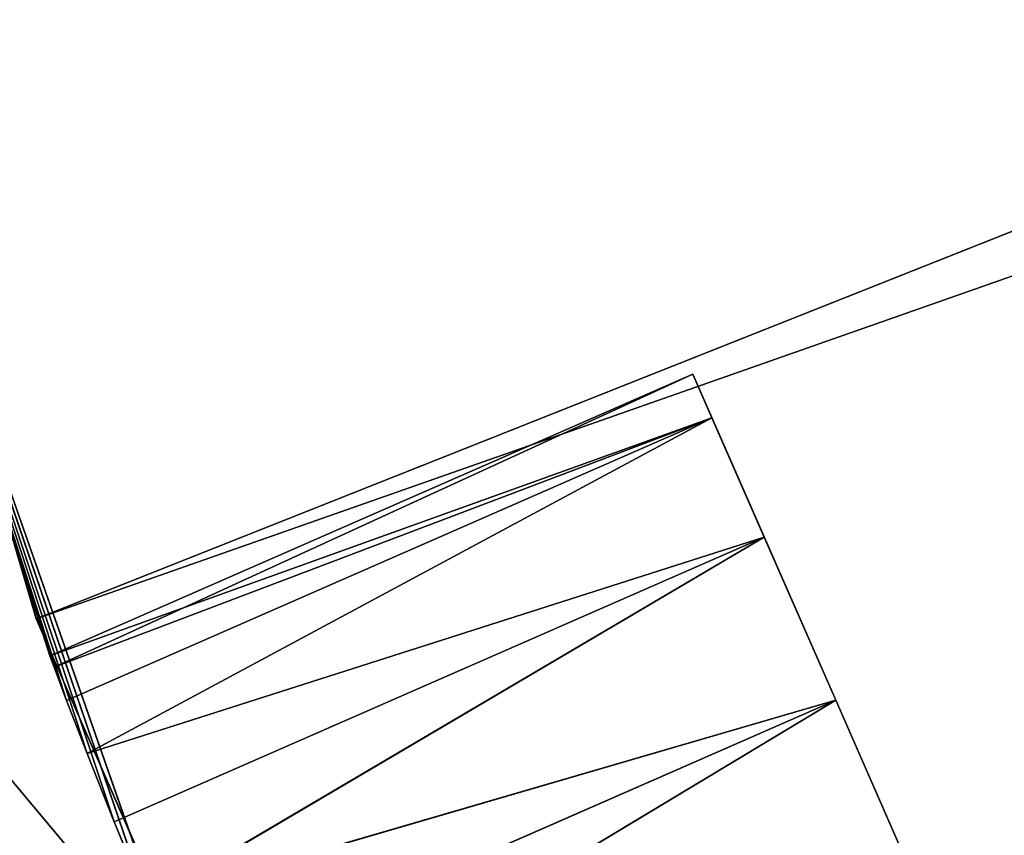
# Model space of a CAD drawing. Extents: x 638.7 to 693.7, y 0 to 55.
# Tile 6 of 256: x 641.7 to 645.8, y 17.7 to 21.1. Entities that reach past the tile are written whole.
import ezdxf

# ---------------------------------------------------------------- set-up
doc = ezdxf.new("R2010")
doc.units = 0
doc.header["$LTSCALE"] = 25.4
doc.layers.get('0').update_dxf_attribs({"color": 13, "linetype": 'CONTINUOUS'})

# ---------------------------------------------------------------- blocks, each defined once
blk = doc.blocks.new('LASER-750-8433-8431-8432_S')
at = {"color": 250}
for p, q in [((12.2904, 45.3396, 111.3072), (13.6282, 48.3909, 111.3072)), ((13.6282, 48.3909, 112.1072), (12.2904, 45.3396, 112.1072)), ((12.2904, 45.3396, 111.3072), (13.6282, 48.3909, 111.3072)), ((12.2904, 45.3396, 111.3072), (13.6282, 48.3909, 112.1072)), ((12.2904, 45.3396, 111.3072), (13.6282, 48.3909, 112.1072)), ((13.6282, 48.3909, 112.1072), (12.2904, 45.3396, 112.1072)), ((13.0688, 47.2408, 42.0562), (15.6579, 45.6821, 42.1072)), ((13.0688, 47.2408, 42.0562), (15.6579, 45.6821, 42.1072)), ((15.6579, 45.6821, 39.1072), (13.069, 47.2412, 39.1584)), ((15.6579, 45.6821, 39.1072), (13.069, 47.2412, 39.1584)), ((16.2602, 47.0558, 40.6072), (15.6579, 45.6821, 40.6072)), ((16.2602, 47.0558, 40.6072), (15.6579, 45.6821, 40.6072)), ((10.1722, 43.6119, 38.1072), (12.9104, 46.8867, 38.1072)), ((10.1722, 43.6119, 38.1072), (12.9104, 46.8867, 38.1072)), ((11.5958, 43.1295, 38.1072), (12.9104, 46.8867, 38.1072)), ((12.9104, 46.8867, 114.1072), (11.5958, 43.1295, 114.1072)), ((12.9104, 46.8867, 114.1072), (11.5958, 43.1295, 114.1072)), ((11.5958, 43.1295, 38.1072), (12.9104, 46.8867, 38.1072)), ((15.6579, 45.6821, 39.1072), (12.9104, 46.8867, 39.1072)), ((15.6579, 45.6821, 39.1072), (12.9104, 46.8867, 39.1072)), ((12.9104, 46.8867, 42.1072), (15.6579, 45.6821, 42.1072)), ((12.9104, 46.8867, 42.1072), (15.6579, 45.6821, 42.1072)), ((16.1795, 46.8718, 39.8572), (15.6579, 45.6821, 40.6072)), ((16.1795, 46.8718, 39.8572), (15.6579, 45.6821, 40.6072)), ((16.1795, 46.8718, 41.3572), (15.6579, 45.6821, 40.6072)), ((16.1795, 46.8718, 41.3572), (15.6579, 45.6821, 40.6072)), ((12.757, 46.5296, 39.1584), (11.5958, 43.1295, 38.1072)), ((12.757, 46.5296, 39.1584), (11.5958, 43.1295, 38.1072)), ((12.7566, 46.5286, 42.0557), (11.5958, 43.1295, 114.1072)), ((12.7566, 46.5286, 42.0557), (11.5958, 43.1295, 114.1072)), ((12.6191, 46.1955, 39.3082), (12.757, 46.5296, 39.1584)), ((12.6191, 46.1955, 39.3082), (12.757, 46.5296, 39.1584)), ((12.7566, 46.5286, 42.0557), (12.6191, 46.1955, 41.9063)), ((12.7566, 46.5286, 42.0557), (12.6191, 46.1955, 41.9063)), ((12.7566, 46.5286, 42.0557), (15.6579, 45.6821, 42.1072)), ((12.7566, 46.5286, 42.0557), (15.6579, 45.6821, 42.1072)), ((12.7566, 46.5286, 42.0557), (15.3568, 44.9952, 41.9063)), ((12.7566, 46.5286, 42.0557), (15.3568, 44.9952, 41.9063)), ((15.6579, 45.6821, 39.1072), (12.757, 46.5296, 39.1584)), ((15.6579, 45.6821, 39.1072), (12.757, 46.5296, 39.1584)), ((15.3568, 44.9952, 39.3082), (12.757, 46.5296, 39.1584)), ((15.3568, 44.9952, 39.3082), (12.757, 46.5296, 39.1584)), ((15.6579, 45.6821, 42.1072), (15.9591, 46.369, 41.9063)), ((15.9591, 46.369, 39.3082), (15.6579, 45.6821, 39.1072)), ((15.6579, 45.6821, 40.6072), (15.9591, 46.369, 39.3082)), ((15.9591, 46.369, 39.3082), (15.6579, 45.6821, 39.1072)), ((15.6579, 45.6821, 40.6072), (15.9591, 46.369, 39.3082)), ((15.9591, 46.369, 41.9063), (15.6579, 45.6821, 40.6072)), ((15.9591, 46.369, 41.9063), (15.6579, 45.6821, 40.6072)), ((15.6579, 45.6821, 42.1072), (15.9591, 46.369, 41.9063)), ((12.6191, 46.1955, 39.3082), (11.5958, 43.1295, 38.1072)), ((12.6191, 46.1955, 39.3082), (11.5958, 43.1295, 38.1072)), ((12.6191, 46.1955, 41.9063), (11.5958, 43.1295, 114.1072)), ((12.6191, 46.1955, 41.9063), (11.5958, 43.1295, 114.1072)), ((12.5044, 45.9067, 39.5464), (12.6191, 46.1955, 39.3082)), ((12.6191, 46.1955, 41.9063), (12.5044, 45.9068, 41.6681)), ((12.5044, 45.9067, 39.5464), (12.6191, 46.1955, 39.3082)), ((12.6191, 46.1955, 41.9063), (12.5044, 45.9068, 41.6681)), ((15.3568, 44.9952, 39.3082), (12.6191, 46.1955, 39.3082)), ((15.3568, 44.9952, 39.3082), (12.6191, 46.1955, 39.3082)), ((12.6191, 46.1955, 41.9063), (15.3568, 44.9952, 41.9063)), ((12.6191, 46.1955, 41.9063), (15.3568, 44.9952, 41.9063)), ((12.5044, 45.9068, 41.6681), (11.5958, 43.1295, 114.1072)), ((12.5044, 45.9068, 41.6681), (11.5958, 43.1295, 114.1072)), ((12.5044, 45.9067, 39.5464), (11.5958, 43.1295, 38.1072)), ((12.5044, 45.9067, 39.5464), (11.5958, 43.1295, 38.1072)), ((12.5044, 45.9068, 41.6681), (12.4185, 45.6839, 41.3572)), ((12.5044, 45.9068, 41.6681), (12.4185, 45.6839, 41.3572)), ((12.4185, 45.6839, 39.8572), (12.5044, 45.9067, 39.5464)), ((12.4185, 45.6839, 39.8572), (12.5044, 45.9067, 39.5464)), ((15.3568, 44.9952, 41.9063), (12.5044, 45.9068, 41.6681)), ((12.5044, 45.9068, 41.6681), (15.1363, 44.4924, 41.3572)), ((12.5044, 45.9068, 41.6681), (15.1363, 44.4924, 41.3572)), ((15.3568, 44.9952, 41.9063), (12.5044, 45.9068, 41.6681)), ((15.3568, 44.9952, 39.3082), (12.5044, 45.9067, 39.5464)), ((15.3568, 44.9952, 39.3082), (12.5044, 45.9067, 39.5464)), ((15.1363, 44.4924, 39.8572), (12.5044, 45.9067, 39.5464)), ((15.1363, 44.4924, 39.8572), (12.5044, 45.9067, 39.5464)), ((12.4185, 45.6839, 39.8572), (11.5958, 43.1295, 38.1072)), ((12.4185, 45.6839, 39.8572), (11.5958, 43.1295, 38.1072)), ((12.4185, 45.6839, 41.3572), (11.5958, 43.1295, 114.1072)), ((12.4185, 45.6839, 41.3572), (11.5958, 43.1295, 114.1072)), ((12.3656, 45.5434, 40.2194), (12.4185, 45.6839, 39.8572)), ((12.4185, 45.6839, 41.3572), (12.3656, 45.5434, 40.9951)), ((12.3656, 45.5434, 40.2194), (12.4185, 45.6839, 39.8572)), ((12.4185, 45.6839, 41.3572), (12.3656, 45.5434, 40.9951)), ((15.1363, 44.4924, 39.8572), (12.4185, 45.6839, 39.8572)), ((15.1363, 44.4924, 39.8572), (12.4185, 45.6839, 39.8572)), ((12.4185, 45.6839, 41.3572), (15.1363, 44.4924, 41.3572)), ((12.4185, 45.6839, 41.3572), (15.1363, 44.4924, 41.3572)), ((15.0556, 44.3083, 40.6072), (15.6579, 45.6821, 40.6072)), ((15.0556, 44.3083, 40.6072), (15.6579, 45.6821, 40.6072)), ((15.6579, 45.6821, 40.6072), (15.1363, 44.4924, 39.8572)), ((15.1363, 44.4924, 41.3572), (15.6579, 45.6821, 40.6072)), ((15.1363, 44.4924, 41.3572), (15.6579, 45.6821, 40.6072)), ((15.6579, 45.6821, 40.6072), (15.1363, 44.4924, 39.8572)), ((15.6579, 45.6821, 39.1072), (15.3568, 44.9952, 39.3082)), ((15.3568, 44.9952, 41.9063), (15.6579, 45.6821, 42.1072)), ((15.3568, 44.9952, 39.3082), (15.6579, 45.6821, 40.6072)), ((15.3568, 44.9952, 39.3082), (15.6579, 45.6821, 40.6072)), ((15.6579, 45.6821, 39.1072), (15.3568, 44.9952, 39.3082)), ((15.6579, 45.6821, 40.6072), (15.3568, 44.9952, 41.9063)), ((15.3568, 44.9952, 41.9063), (15.6579, 45.6821, 42.1072)), ((15.6579, 45.6821, 40.6072), (15.3568, 44.9952, 41.9063)), ((15.6579, 45.6821, 39.1072), (15.6579, 45.6821, 40.6072)), ((15.6579, 45.6821, 39.1072), (15.6579, 45.6821, 40.6072)), ((15.6579, 45.6821, 42.1072), (15.6579, 45.6821, 40.6072)), ((15.6579, 45.6821, 42.1072), (15.6579, 45.6821, 40.6072)), ((12.3656, 45.5434, 40.2194), (11.5958, 43.1295, 38.1072)), ((12.3656, 45.5434, 40.2194), (11.5958, 43.1295, 38.1072)), ((11.5958, 43.1295, 114.1072), (12.3656, 45.5434, 40.9951)), ((11.5958, 43.1295, 38.1072), (12.3656, 45.5434, 40.9951)), ((11.5958, 43.1295, 114.1072), (12.3656, 45.5434, 40.9951)), ((11.5958, 43.1295, 38.1072), (12.3656, 45.5434, 40.9951)), ((12.3656, 45.5434, 40.9951), (12.3477, 45.4955, 40.6072)), ((12.3477, 45.4955, 40.6072), (12.3656, 45.5434, 40.2194)), ((12.3477, 45.4955, 40.6072), (12.3656, 45.5434, 40.2194)), ((12.3656, 45.5434, 40.9951), (12.3477, 45.4955, 40.6072)), ((15.1363, 44.4924, 41.3572), (12.3656, 45.5434, 40.9951)), ((12.3656, 45.5434, 40.9951), (15.0556, 44.3083, 40.6072)), ((12.3656, 45.5434, 40.9951), (15.0556, 44.3083, 40.6072)), ((12.3656, 45.5434, 40.2194), (15.1363, 44.4924, 39.8572)), ((12.3656, 45.5434, 40.2194), (15.1363, 44.4924, 39.8572)), ((15.1363, 44.4924, 41.3572), (12.3656, 45.5434, 40.9951)), ((12.3477, 45.4955, 40.6072), (11.5958, 43.1295, 38.1072)), ((12.3477, 45.4955, 40.6072), (11.5958, 43.1295, 38.1072)), ((12.3477, 45.4955, 40.6072), (15.0556, 44.3083, 40.6072)), ((12.3477, 45.4955, 40.6072), (15.0556, 44.3083, 40.6072)), ((12.3477, 45.4955, 40.6072), (15.1363, 44.4924, 39.8572)), ((12.3477, 45.4955, 40.6072), (15.1363, 44.4924, 39.8572)), ((11.3538, 42.1423, 111.3072), (12.2904, 45.3396, 111.3072)), ((12.2904, 45.3396, 112.1072), (11.3538, 42.1423, 112.1072)), ((11.3538, 42.1423, 111.3072), (12.2904, 45.3396, 111.3072)), ((11.3538, 42.1423, 111.3072), (12.2904, 45.3396, 112.1072)), ((11.3538, 42.1423, 111.3072), (12.2904, 45.3396, 112.1072)), ((12.2904, 45.3396, 112.1072), (11.3538, 42.1423, 112.1072)), ((12.2904, 45.3396, 111.3072), (33.1917, 37.9946, 111.3072)), ((12.2904, 45.3396, 111.3072), (33.1917, 37.9946, 111.3072)), ((12.2904, 45.3396, 112.1072), (33.1917, 37.9946, 112.1072)), ((12.2904, 45.3396, 112.1072), (33.1917, 37.9946, 112.1072)), ((12.2904, 45.3396, 112.1072), (32.9299, 37.1387, 112.1072)), ((12.2904, 45.3396, 112.1072), (32.9299, 37.1387, 112.1072)), ((12.2904, 45.3396, 111.3072), (12.2904, 45.3396, 112.1072)), ((12.2904, 45.3396, 111.3072), (12.2904, 45.3396, 112.1072)), ((15.3568, 44.9952, 39.3082), (15.1363, 44.4924, 39.8572)), ((15.1363, 44.4924, 41.3572), (15.3568, 44.9952, 41.9063)), ((15.3568, 44.9952, 39.3082), (15.1363, 44.4924, 39.8572)), ((15.1363, 44.4924, 41.3572), (15.3568, 44.9952, 41.9063)), ((15.0556, 44.3083, 40.6072), (15.1363, 44.4924, 41.3572)), ((15.1363, 44.4924, 39.8572), (15.0556, 44.3083, 40.6072)), ((15.0556, 44.3083, 40.6072), (15.1363, 44.4924, 41.3572)), ((15.1363, 44.4924, 39.8572), (15.0556, 44.3083, 40.6072))]:
    blk.add_line(p, q, dxfattribs=at)
at = {"color": 7}
mesh = blk.add_polyface(dxfattribs=at)
corners = [(33.6439, 38.7671, 111.3072), (15.3452, 51.246, 111.3072), (17.4132, 53.8582, 111.3072)]
mesh.append_faces([[corners[k] for k in face] for face in [(0, 1, 2)]], dxfattribs={"color": 7})
mesh = blk.add_polyface(dxfattribs=at)
corners = [(33.6439, 38.7671, 112.1072), (17.4132, 53.8582, 112.1072), (15.3452, 51.246, 112.1072)]
mesh.append_faces([[corners[k] for k in face] for face in [(0, 1, 2)]], dxfattribs={"color": 7})
mesh = blk.add_polyface(dxfattribs=at)
corners = [(33.6439, 38.7671, 111.3072), (13.6282, 48.3909, 111.3072), (15.3452, 51.246, 111.3072)]
mesh.append_faces([[corners[k] for k in face] for face in [(0, 1, 2)]], dxfattribs={"color": 7})
mesh = blk.add_polyface(dxfattribs=at)
corners = [(33.6439, 38.7671, 112.1072), (15.3452, 51.246, 112.1072), (13.6282, 48.3909, 112.1072)]
mesh.append_faces([[corners[k] for k in face] for face in [(0, 1, 2)]], dxfattribs={"color": 7})
mesh = blk.add_polyface(dxfattribs=at)
corners = [(33.1917, 37.9946, 111.3072), (12.2904, 45.3396, 111.3072), (13.6282, 48.3909, 111.3072)]
mesh.append_faces([[corners[k] for k in face] for face in [(0, 1, 2)]], dxfattribs={"color": 7})
mesh = blk.add_polyface(dxfattribs=at)
corners = [(33.1917, 37.9946, 112.1072), (13.6282, 48.3909, 112.1072), (12.2904, 45.3396, 112.1072)]
mesh.append_faces([[corners[k] for k in face] for face in [(0, 1, 2)]], dxfattribs={"color": 7})
mesh = blk.add_polyface(dxfattribs=at)
corners = [(13.6282, 48.3909, 111.3072), (12.2904, 45.3396, 111.3072), (13.6282, 48.3909, 112.1072)]
mesh.append_faces([[corners[k] for k in face] for face in [(0, 1, 2)]], dxfattribs={"color": 7})
mesh = blk.add_polyface(dxfattribs=at)
corners = [(13.6282, 48.3909, 112.1072), (12.2904, 45.3396, 111.3072), (12.2904, 45.3396, 112.1072)]
mesh.append_faces([[corners[k] for k in face] for face in [(0, 1, 2)]], dxfattribs={"color": 7})
mesh = blk.add_polyface(dxfattribs=at)
corners = [(33.6439, 38.7671, 111.3072), (33.1917, 37.9946, 111.3072), (13.6282, 48.3909, 111.3072)]
mesh.append_faces([[corners[k] for k in face] for face in [(0, 1, 2)]], dxfattribs={"color": 7})
mesh = blk.add_polyface(dxfattribs=at)
corners = [(33.6439, 38.7671, 112.1072), (13.6282, 48.3909, 112.1072), (33.1917, 37.9946, 112.1072)]
mesh.append_faces([[corners[k] for k in face] for face in [(0, 1, 2)]], dxfattribs={"color": 7})
mesh = blk.add_polyface(dxfattribs=at)
corners = [(12.9104, 46.8867, 38.1072), (10.1722, 43.6119, 38.1072), (11.5366, 47.489, 38.1072)]
mesh.append_faces([[corners[k] for k in face] for face in [(0, 1, 2)]], dxfattribs={"color": 7})
mesh = blk.add_polyface(dxfattribs=at)
corners = [(12.9104, 46.8867, 114.1072), (11.5366, 47.489, 114.1072), (11.5958, 43.1295, 114.1072)]
mesh.append_faces([[corners[k] for k in face] for face in [(0, 1, 2)]], dxfattribs={"color": 7})
mesh = blk.add_polyface(dxfattribs=at)
corners = [(15.6579, 45.6821, 39.1072), (12.9104, 46.8867, 39.1072), (13.069, 47.2412, 39.1584)]
mesh.append_faces([[corners[k] for k in face] for face in [(0, 1, 2)]], dxfattribs={"color": 7})
mesh = blk.add_polyface(dxfattribs=at)
corners = [(15.6579, 45.6821, 42.1072), (13.0688, 47.2408, 42.0562), (12.9104, 46.8867, 42.1072)]
mesh.append_faces([[corners[k] for k in face] for face in [(0, 1, 2)]], dxfattribs={"color": 7})
mesh = blk.add_polyface(dxfattribs=at)
corners = [(15.9591, 46.369, 41.9063), (13.0688, 47.2408, 42.0562), (15.6579, 45.6821, 42.1072)]
mesh.append_faces([[corners[k] for k in face] for face in [(0, 1, 2)]], dxfattribs={"color": 7})
mesh = blk.add_polyface(dxfattribs=at)
corners = [(15.9591, 46.369, 39.3082), (15.6579, 45.6821, 39.1072), (13.069, 47.2412, 39.1584)]
mesh.append_faces([[corners[k] for k in face] for face in [(0, 1, 2)]], dxfattribs={"color": 7})
mesh = blk.add_polyface(dxfattribs=at)
corners = [(16.2602, 47.0558, 40.6072), (15.6579, 45.6821, 40.6072), (16.1795, 46.8718, 39.8572)]
mesh.append_faces([[corners[k] for k in face] for face in [(0, 1, 2)]], dxfattribs={"color": 7})
mesh = blk.add_polyface(dxfattribs=at)
corners = [(16.2602, 47.0558, 40.6072), (16.1795, 46.8718, 41.3572), (15.6579, 45.6821, 40.6072)]
mesh.append_faces([[corners[k] for k in face] for face in [(0, 1, 2)]], dxfattribs={"color": 7})
mesh = blk.add_polyface(dxfattribs=at)
corners = [(12.9104, 46.8867, 38.1072), (11.5958, 43.1295, 38.1072), (10.1722, 43.6119, 38.1072)]
mesh.append_faces([[corners[k] for k in face] for face in [(0, 1, 2)]], dxfattribs={"color": 7})
mesh = blk.add_polyface(dxfattribs=at)
corners = [(12.9104, 46.8867, 38.1072), (12.757, 46.5296, 39.1584), (11.5958, 43.1295, 38.1072)]
mesh.append_faces([[corners[k] for k in face] for face in [(0, 1, 2)]], dxfattribs={"color": 7})
mesh = blk.add_polyface(dxfattribs=at)
corners = [(12.9104, 46.8867, 114.1072), (11.5958, 43.1295, 114.1072), (12.7566, 46.5286, 42.0557)]
mesh.append_faces([[corners[k] for k in face] for face in [(0, 1, 2)]], dxfattribs={"color": 7})
mesh = blk.add_polyface(dxfattribs=at)
corners = [(15.6579, 45.6821, 42.1072), (12.9104, 46.8867, 42.1072), (12.7566, 46.5286, 42.0557)]
mesh.append_faces([[corners[k] for k in face] for face in [(0, 1, 2)]], dxfattribs={"color": 7})
mesh = blk.add_polyface(dxfattribs=at)
corners = [(15.6579, 45.6821, 39.1072), (12.757, 46.5296, 39.1584), (12.9104, 46.8867, 39.1072)]
mesh.append_faces([[corners[k] for k in face] for face in [(0, 1, 2)]], dxfattribs={"color": 7})
mesh = blk.add_polyface(dxfattribs=at)
corners = [(16.1795, 46.8718, 39.8572), (15.6579, 45.6821, 40.6072), (15.9591, 46.369, 39.3082)]
mesh.append_faces([[corners[k] for k in face] for face in [(0, 1, 2)]], dxfattribs={"color": 7})
mesh = blk.add_polyface(dxfattribs=at)
corners = [(16.1795, 46.8718, 41.3572), (15.9591, 46.369, 41.9063), (15.6579, 45.6821, 40.6072)]
mesh.append_faces([[corners[k] for k in face] for face in [(0, 1, 2)]], dxfattribs={"color": 7})
mesh = blk.add_polyface(dxfattribs=at)
corners = [(12.757, 46.5296, 39.1584), (12.6191, 46.1955, 39.3082), (11.5958, 43.1295, 38.1072)]
mesh.append_faces([[corners[k] for k in face] for face in [(0, 1, 2)]], dxfattribs={"color": 7})
mesh = blk.add_polyface(dxfattribs=at)
corners = [(12.7566, 46.5286, 42.0557), (11.5958, 43.1295, 114.1072), (12.6191, 46.1955, 41.9063)]
mesh.append_faces([[corners[k] for k in face] for face in [(0, 1, 2)]], dxfattribs={"color": 7})
mesh = blk.add_polyface(dxfattribs=at)
corners = [(15.3568, 44.9952, 39.3082), (12.6191, 46.1955, 39.3082), (12.757, 46.5296, 39.1584)]
mesh.append_faces([[corners[k] for k in face] for face in [(0, 1, 2)]], dxfattribs={"color": 7})
mesh = blk.add_polyface(dxfattribs=at)
corners = [(15.3568, 44.9952, 41.9063), (12.7566, 46.5286, 42.0557), (12.6191, 46.1955, 41.9063)]
mesh.append_faces([[corners[k] for k in face] for face in [(0, 1, 2)]], dxfattribs={"color": 7})
mesh = blk.add_polyface(dxfattribs=at)
corners = [(15.6579, 45.6821, 42.1072), (12.7566, 46.5286, 42.0557), (15.3568, 44.9952, 41.9063)]
mesh.append_faces([[corners[k] for k in face] for face in [(0, 1, 2)]], dxfattribs={"color": 7})
mesh = blk.add_polyface(dxfattribs=at)
corners = [(15.6579, 45.6821, 39.1072), (15.3568, 44.9952, 39.3082), (12.757, 46.5296, 39.1584)]
mesh.append_faces([[corners[k] for k in face] for face in [(0, 1, 2)]], dxfattribs={"color": 7})
mesh = blk.add_polyface(dxfattribs=at)
corners = [(15.9591, 46.369, 39.3082), (15.6579, 45.6821, 40.6072), (15.6579, 45.6821, 39.1072)]
mesh.append_faces([[corners[k] for k in face] for face in [(0, 1, 2)]], dxfattribs={"color": 7})
mesh = blk.add_polyface(dxfattribs=at)
corners = [(15.9591, 46.369, 41.9063), (15.6579, 45.6821, 42.1072), (15.6579, 45.6821, 40.6072)]
mesh.append_faces([[corners[k] for k in face] for face in [(0, 1, 2)]], dxfattribs={"color": 7})
mesh = blk.add_polyface(dxfattribs=at)
corners = [(12.6191, 46.1955, 39.3082), (12.5044, 45.9067, 39.5464), (11.5958, 43.1295, 38.1072)]
mesh.append_faces([[corners[k] for k in face] for face in [(0, 1, 2)]], dxfattribs={"color": 7})
mesh = blk.add_polyface(dxfattribs=at)
corners = [(12.6191, 46.1955, 41.9063), (11.5958, 43.1295, 114.1072), (12.5044, 45.9068, 41.6681)]
mesh.append_faces([[corners[k] for k in face] for face in [(0, 1, 2)]], dxfattribs={"color": 7})
mesh = blk.add_polyface(dxfattribs=at)
corners = [(15.3568, 44.9952, 39.3082), (12.5044, 45.9067, 39.5464), (12.6191, 46.1955, 39.3082)]
mesh.append_faces([[corners[k] for k in face] for face in [(0, 1, 2)]], dxfattribs={"color": 7})
mesh = blk.add_polyface(dxfattribs=at)
corners = [(15.3568, 44.9952, 41.9063), (12.6191, 46.1955, 41.9063), (12.5044, 45.9068, 41.6681)]
mesh.append_faces([[corners[k] for k in face] for face in [(0, 1, 2)]], dxfattribs={"color": 7})
mesh = blk.add_polyface(dxfattribs=at)
corners = [(12.5044, 45.9068, 41.6681), (11.5958, 43.1295, 114.1072), (12.4185, 45.6839, 41.3572)]
mesh.append_faces([[corners[k] for k in face] for face in [(0, 1, 2)]], dxfattribs={"color": 7})
mesh = blk.add_polyface(dxfattribs=at)
corners = [(12.5044, 45.9067, 39.5464), (12.4185, 45.6839, 39.8572), (11.5958, 43.1295, 38.1072)]
mesh.append_faces([[corners[k] for k in face] for face in [(0, 1, 2)]], dxfattribs={"color": 7})
mesh = blk.add_polyface(dxfattribs=at)
corners = [(12.5044, 45.9068, 41.6681), (12.4185, 45.6839, 41.3572), (15.1363, 44.4924, 41.3572)]
mesh.append_faces([[corners[k] for k in face] for face in [(0, 1, 2)]], dxfattribs={"color": 7})
mesh = blk.add_polyface(dxfattribs=at)
corners = [(12.4185, 45.6839, 39.8572), (12.5044, 45.9067, 39.5464), (15.1363, 44.4924, 39.8572)]
mesh.append_faces([[corners[k] for k in face] for face in [(0, 1, 2)]], dxfattribs={"color": 7})
mesh = blk.add_polyface(dxfattribs=at)
corners = [(15.3568, 44.9952, 41.9063), (12.5044, 45.9068, 41.6681), (15.1363, 44.4924, 41.3572)]
mesh.append_faces([[corners[k] for k in face] for face in [(0, 1, 2)]], dxfattribs={"color": 7})
mesh = blk.add_polyface(dxfattribs=at)
corners = [(15.3568, 44.9952, 39.3082), (15.1363, 44.4924, 39.8572), (12.5044, 45.9067, 39.5464)]
mesh.append_faces([[corners[k] for k in face] for face in [(0, 1, 2)]], dxfattribs={"color": 7})
mesh = blk.add_polyface(dxfattribs=at)
corners = [(12.4185, 45.6839, 39.8572), (12.3656, 45.5434, 40.2194), (11.5958, 43.1295, 38.1072)]
mesh.append_faces([[corners[k] for k in face] for face in [(0, 1, 2)]], dxfattribs={"color": 7})
mesh = blk.add_polyface(dxfattribs=at)
corners = [(12.4185, 45.6839, 41.3572), (11.5958, 43.1295, 114.1072), (12.3656, 45.5434, 40.9951)]
mesh.append_faces([[corners[k] for k in face] for face in [(0, 1, 2)]], dxfattribs={"color": 7})
mesh = blk.add_polyface(dxfattribs=at)
corners = [(12.3656, 45.5434, 40.2194), (12.4185, 45.6839, 39.8572), (15.1363, 44.4924, 39.8572)]
mesh.append_faces([[corners[k] for k in face] for face in [(0, 1, 2)]], dxfattribs={"color": 7})
mesh = blk.add_polyface(dxfattribs=at)
corners = [(12.4185, 45.6839, 41.3572), (12.3656, 45.5434, 40.9951), (15.1363, 44.4924, 41.3572)]
mesh.append_faces([[corners[k] for k in face] for face in [(0, 1, 2)]], dxfattribs={"color": 7})
mesh = blk.add_polyface(dxfattribs=at)
corners = [(15.6579, 45.6821, 40.6072), (15.1363, 44.4924, 41.3572), (15.0556, 44.3083, 40.6072)]
mesh.append_faces([[corners[k] for k in face] for face in [(0, 1, 2)]], dxfattribs={"color": 7})
mesh = blk.add_polyface(dxfattribs=at)
corners = [(15.6579, 45.6821, 40.6072), (15.0556, 44.3083, 40.6072), (15.1363, 44.4924, 39.8572)]
mesh.append_faces([[corners[k] for k in face] for face in [(0, 1, 2)]], dxfattribs={"color": 7})
mesh = blk.add_polyface(dxfattribs=at)
corners = [(15.6579, 45.6821, 40.6072), (15.1363, 44.4924, 39.8572), (15.3568, 44.9952, 39.3082)]
mesh.append_faces([[corners[k] for k in face] for face in [(0, 1, 2)]], dxfattribs={"color": 7})
mesh = blk.add_polyface(dxfattribs=at)
corners = [(15.6579, 45.6821, 40.6072), (15.3568, 44.9952, 41.9063), (15.1363, 44.4924, 41.3572)]
mesh.append_faces([[corners[k] for k in face] for face in [(0, 1, 2)]], dxfattribs={"color": 7})
mesh = blk.add_polyface(dxfattribs=at)
corners = [(15.6579, 45.6821, 40.6072), (15.3568, 44.9952, 39.3082), (15.6579, 45.6821, 39.1072)]
mesh.append_faces([[corners[k] for k in face] for face in [(0, 1, 2)]], dxfattribs={"color": 7})
mesh = blk.add_polyface(dxfattribs=at)
corners = [(15.6579, 45.6821, 42.1072), (15.3568, 44.9952, 41.9063), (15.6579, 45.6821, 40.6072)]
mesh.append_faces([[corners[k] for k in face] for face in [(0, 1, 2)]], dxfattribs={"color": 7})
mesh = blk.add_polyface(dxfattribs=at)
corners = [(12.3656, 45.5434, 40.2194), (12.3477, 45.4955, 40.6072), (11.5958, 43.1295, 38.1072)]
mesh.append_faces([[corners[k] for k in face] for face in [(0, 1, 2)]], dxfattribs={"color": 7})
mesh = blk.add_polyface(dxfattribs=at)
corners = [(12.3656, 45.5434, 40.9951), (11.5958, 43.1295, 114.1072), (11.5958, 43.1295, 38.1072)]
mesh.append_faces([[corners[k] for k in face] for face in [(0, 1, 2)]], dxfattribs={"color": 7})
mesh = blk.add_polyface(dxfattribs=at)
corners = [(12.3656, 45.5434, 40.9951), (11.5958, 43.1295, 38.1072), (12.3477, 45.4955, 40.6072)]
mesh.append_faces([[corners[k] for k in face] for face in [(0, 1, 2)]], dxfattribs={"color": 7})
mesh = blk.add_polyface(dxfattribs=at)
corners = [(12.3656, 45.5434, 40.9951), (12.3477, 45.4955, 40.6072), (15.0556, 44.3083, 40.6072)]
mesh.append_faces([[corners[k] for k in face] for face in [(0, 1, 2)]], dxfattribs={"color": 7})
mesh = blk.add_polyface(dxfattribs=at)
corners = [(12.3477, 45.4955, 40.6072), (12.3656, 45.5434, 40.2194), (15.1363, 44.4924, 39.8572)]
mesh.append_faces([[corners[k] for k in face] for face in [(0, 1, 2)]], dxfattribs={"color": 7})
mesh = blk.add_polyface(dxfattribs=at)
corners = [(15.1363, 44.4924, 41.3572), (12.3656, 45.5434, 40.9951), (15.0556, 44.3083, 40.6072)]
mesh.append_faces([[corners[k] for k in face] for face in [(0, 1, 2)]], dxfattribs={"color": 7})
mesh = blk.add_polyface(dxfattribs=at)
corners = [(12.3477, 45.4955, 40.6072), (15.1363, 44.4924, 39.8572), (15.0556, 44.3083, 40.6072)]
mesh.append_faces([[corners[k] for k in face] for face in [(0, 1, 2)]], dxfattribs={"color": 7})
mesh = blk.add_polyface(dxfattribs=at)
corners = [(33.1917, 37.9946, 111.3072), (11.3538, 42.1423, 111.3072), (12.2904, 45.3396, 111.3072)]
mesh.append_faces([[corners[k] for k in face] for face in [(0, 1, 2)]], dxfattribs={"color": 7})
mesh = blk.add_polyface(dxfattribs=at)
corners = [(32.9299, 37.1387, 112.1072), (12.2904, 45.3396, 112.1072), (11.3538, 42.1423, 112.1072)]
mesh.append_faces([[corners[k] for k in face] for face in [(0, 1, 2)]], dxfattribs={"color": 7})
mesh = blk.add_polyface(dxfattribs=at)
corners = [(12.2904, 45.3396, 112.1072), (12.2904, 45.3396, 111.3072), (11.3538, 42.1423, 111.3072)]
mesh.append_faces([[corners[k] for k in face] for face in [(0, 1, 2)]], dxfattribs={"color": 7})
mesh = blk.add_polyface(dxfattribs=at)
corners = [(12.2904, 45.3396, 112.1072), (11.3538, 42.1423, 111.3072), (11.3538, 42.1423, 112.1072)]
mesh.append_faces([[corners[k] for k in face] for face in [(0, 1, 2)]], dxfattribs={"color": 7})
mesh = blk.add_polyface(dxfattribs=at)
corners = [(33.1917, 37.9946, 112.1072), (12.2904, 45.3396, 112.1072), (32.9299, 37.1387, 112.1072)]
mesh.append_faces([[corners[k] for k in face] for face in [(0, 1, 2)]], dxfattribs={"color": 7})

msp = doc.modelspace()

# ---------------------------------------------------------------- block references
at = {"color": 0, "extrusion": (0, 8.88178e-16, -1), "rotation": 180}
msp.add_blockref('LASER-750-8433-8431-8432_S', (-629.4613, 63.9256, -3253.6875), dxfattribs=at)

doc.saveas('drawing.dxf')
